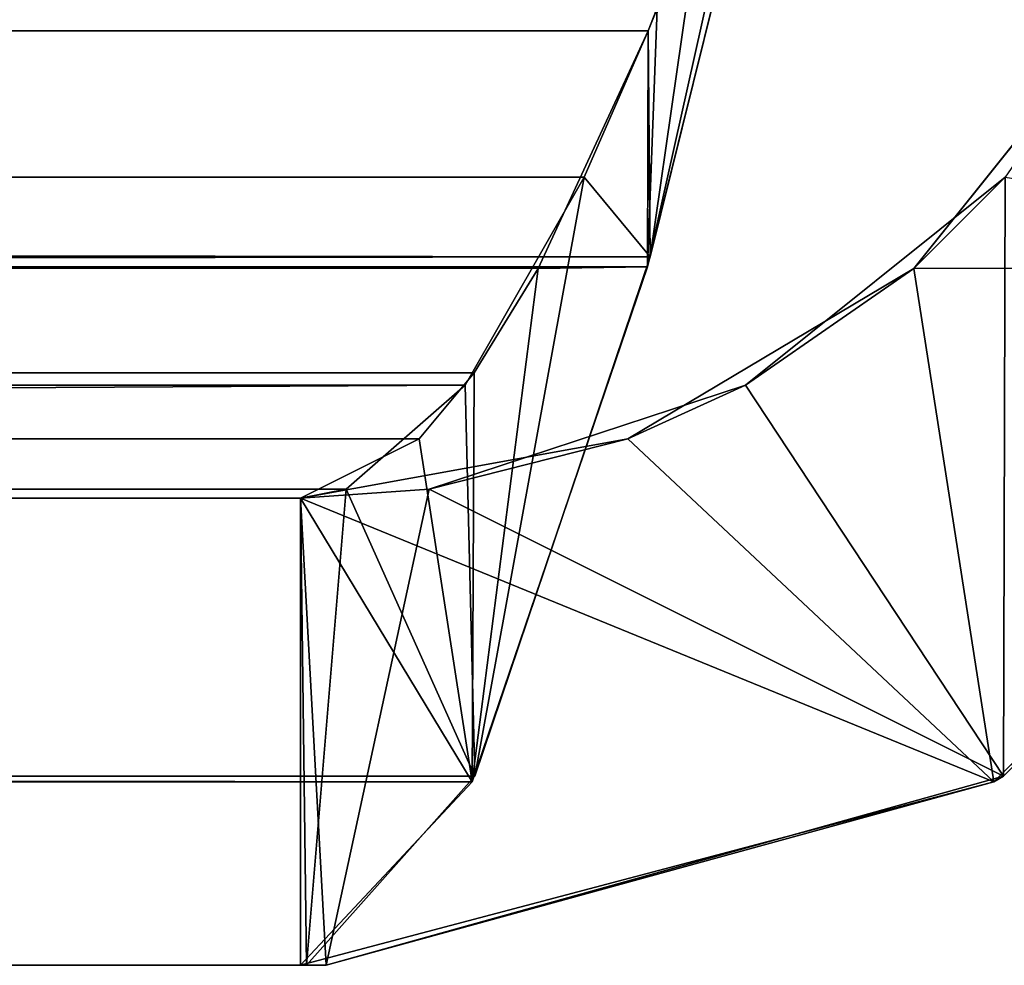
# Model space of a CAD drawing. Extents: x -340 to 340, y -36 to 33.
# Tile 248 of 252: x 307.82 to 309.51, y 18.25 to 19.87. Entities that reach past the tile are written whole.
import ezdxf

# ---------------------------------------------------------------- set-up
doc = ezdxf.new("R2010")
doc.units = 0
doc.header["$LTSCALE"] = 25.4
doc.layers.get('0').update_dxf_attribs({"color": 13, "linetype": 'CONTINUOUS'})

# ---------------------------------------------------------------- blocks, each defined once
blk = doc.blocks.new('OSLO-LED-60-7521-7517_STL')
at = {"color": 7}
for p, q in [((-307.3929, 20.6473, 173.4856), (308.8987, 19.4601, 173.1714)), ((-307.3929, 20.6473, 173.4856), (308.8987, 19.4601, 173.1714)), ((309.1929, 20.6473, 173.4856), (308.8987, 19.4601, 173.1714)), ((308.8987, 19.4601, 173.1714), (309.1929, 20.6473, 172.6856)), ((308.8987, 19.4601, 173.1714), (309.1929, 20.6473, 172.6856)), ((309.1929, 20.6473, 173.4856), (308.8987, 19.4601, 173.1714)), ((-307.3824, 20.6031, 173.4852), (308.8987, 19.4601, 173.1714)), ((-307.3824, 20.6031, 173.4852), (308.8987, 19.4601, 173.1714)), ((308.8942, 19.4433, 132.2095), (309.1824, 20.6031, 131.886)), ((308.8942, 19.4433, 132.2095), (309.1824, 20.6031, 131.886)), ((308.8942, 19.4433, 132.2095), (309.1143, 20.4269, 132.7009)), ((308.8942, 19.4433, 132.2095), (309.1143, 20.4269, 132.7009)), ((-307.1893, 20.0865, 132.7871), (308.8953, 19.8473, 132.9)), ((-307.1893, 20.0865, 132.7871), (308.8953, 19.8473, 132.9)), ((308.8953, 19.8473, 172.4713), (308.9893, 20.0865, 172.5841)), ((308.8953, 19.8473, 172.4713), (308.9893, 20.0865, 172.5841)), ((308.9893, 20.0865, 172.5841), (308.8987, 19.4601, 173.1714)), ((308.9893, 20.0865, 172.5841), (308.8987, 19.4601, 173.1714)), ((308.9108, 19.8853, 132.8787), (308.8942, 19.4433, 132.2095)), ((308.9108, 19.8853, 132.8787), (308.8942, 19.4433, 132.2095)), ((308.9108, 19.8853, 132.8787), (308.8953, 19.8473, 132.9)), ((308.9108, 19.8853, 132.8787), (308.8953, 19.8473, 132.9)), ((309.7069, 19.8853, 171.6964), (309.3505, 19.4405, 171.4928)), ((309.7069, 19.8853, 171.6964), (309.3505, 19.4405, 171.4928)), ((308.8953, 19.8473, 172.4713), (-307.0952, 19.8473, 172.4713)), ((308.8953, 19.8473, 172.4713), (-307.0952, 19.8473, 172.4713)), ((-307.0952, 19.8473, 132.9), (308.8953, 19.8473, 132.9)), ((-307.0952, 19.8473, 132.9), (308.8953, 19.8473, 132.9)), ((-307.0952, 19.8473, 132.9), (308.7072, 19.4405, 133.2351)), ((-307.0952, 19.8473, 132.9), (308.7072, 19.4405, 133.2351)), ((308.8953, 19.8473, 172.4713), (-306.9071, 19.4405, 172.1361)), ((308.8953, 19.8473, 172.4713), (-306.9071, 19.4405, 172.1361)), ((308.8953, 19.8473, 132.9), (308.7072, 19.4405, 133.2351)), ((308.8953, 19.8473, 132.9), (308.7072, 19.4405, 133.2351)), ((308.7857, 19.5968, 172.2924), (308.8953, 19.8473, 172.4713)), ((308.7857, 19.5968, 172.2924), (308.8953, 19.8473, 172.4713)), ((308.8953, 19.8473, 132.9), (308.8942, 19.4433, 132.2095)), ((308.8953, 19.8473, 132.9), (308.8942, 19.4433, 132.2095)), ((-306.9857, 19.5968, 133.0788), (308.7072, 19.4405, 133.2351)), ((-306.9857, 19.5968, 133.0788), (308.7072, 19.4405, 133.2351)), ((-306.9857, 19.5968, 133.0788), (308.5976, 19.2616, 133.4856)), ((-306.9857, 19.5968, 133.0788), (308.5976, 19.2616, 133.4856)), ((308.7857, 19.5968, 172.2924), (-306.9071, 19.4405, 172.1361)), ((308.7857, 19.5968, 172.2924), (-306.9071, 19.4405, 172.1361)), ((308.7857, 19.5968, 172.2924), (-306.7976, 19.2616, 171.8856)), ((308.7857, 19.5968, 172.2924), (-306.7976, 19.2616, 171.8856)), ((308.5822, 19.2404, 171.8476), (308.7857, 19.5968, 172.2924)), ((308.5822, 19.2404, 171.8476), (308.7857, 19.5968, 172.2924)), ((308.5987, 18.5711, 172.2896), (308.7857, 19.5968, 172.2924)), ((308.5987, 18.5711, 172.2896), (308.7857, 19.5968, 172.2924)), ((308.7857, 19.5968, 172.2924), (308.8987, 19.4601, 173.1714)), ((308.7857, 19.5968, 172.2924), (308.8987, 19.4601, 173.1714)), ((309.062, 19.2404, 134.0035), (309.5068, 19.5968, 133.7999)), ((309.062, 19.2404, 134.0035), (309.5068, 19.5968, 133.7999)), ((309.5068, 19.5968, 133.7999), (309.3505, 19.4405, 171.4928)), ((309.5068, 19.5968, 133.7999), (309.3505, 19.4405, 171.4928)), ((309.504, 18.5711, 133.9869), (309.5068, 19.5968, 133.7999)), ((309.504, 18.5711, 133.9869), (309.5068, 19.5968, 133.7999)), ((-307.0988, 19.4601, 132.1998), (308.5941, 18.5615, 133.0984)), ((-307.0988, 19.4601, 132.1998), (308.5941, 18.5615, 133.0984)), ((-307.0988, 19.4601, 132.1998), (308.8942, 19.4433, 132.2095)), ((-307.0988, 19.4601, 132.1998), (308.8942, 19.4433, 132.2095)), ((308.8987, 19.4601, 173.1714), (-307.0941, 19.4433, 173.1618)), ((308.8987, 19.4601, 173.1714), (-307.0941, 19.4433, 173.1618)), ((308.8987, 19.4601, 173.1714), (-306.7941, 18.5615, 172.2728)), ((308.8987, 19.4601, 173.1714), (-306.7941, 18.5615, 172.2728)), ((308.8987, 19.4601, 173.1714), (308.5987, 18.5711, 172.2896)), ((308.8987, 19.4601, 173.1714), (308.5987, 18.5711, 172.2896)), ((310.3858, 19.4601, 133.6869), (309.4872, 18.5615, 171.3798)), ((310.3858, 19.4601, 133.6869), (309.4872, 18.5615, 171.3798)), ((310.3858, 19.4601, 133.6869), (309.504, 18.5711, 133.9869)), ((310.3858, 19.4601, 133.6869), (309.504, 18.5711, 133.9869)), ((308.5941, 18.5615, 133.0984), (308.8942, 19.4433, 132.2095)), ((308.5941, 18.5615, 133.0984), (308.8942, 19.4433, 132.2095)), ((308.7072, 19.4405, 133.2351), (308.8942, 19.4433, 132.2095)), ((308.7072, 19.4405, 133.2351), (308.8942, 19.4433, 132.2095)), ((309.3505, 19.4405, 171.4928), (310.3762, 19.4433, 171.6798)), ((309.3505, 19.4405, 171.4928), (310.3762, 19.4433, 171.6798)), ((309.4872, 18.5615, 171.3798), (310.3762, 19.4433, 171.6798)), ((309.4872, 18.5615, 171.3798), (310.3762, 19.4433, 171.6798)), ((308.7072, 19.4405, 133.2351), (308.5941, 18.5615, 133.0984)), ((308.7072, 19.4405, 133.2351), (308.5941, 18.5615, 133.0984)), ((308.7072, 19.4405, 133.2351), (308.5976, 19.2616, 133.4856)), ((308.7072, 19.4405, 133.2351), (308.5976, 19.2616, 133.4856)), ((309.3505, 19.4405, 171.4928), (308.8608, 19.1488, 171.2892)), ((309.3505, 19.4405, 171.4928), (308.8608, 19.1488, 171.2892)), ((309.062, 19.2404, 134.0035), (309.3505, 19.4405, 171.4928)), ((309.062, 19.2404, 134.0035), (309.3505, 19.4405, 171.4928)), ((309.3505, 19.4405, 171.4928), (309.4872, 18.5615, 171.3798)), ((309.3505, 19.4405, 171.4928), (309.4872, 18.5615, 171.3798)), ((308.5822, 19.2404, 171.8476), (-306.7976, 19.2616, 171.8856)), ((308.5822, 19.2404, 171.8476), (-306.7976, 19.2616, 171.8856)), ((-306.7822, 19.2404, 133.5236), (308.5976, 19.2616, 133.4856)), ((-306.7822, 19.2404, 133.5236), (308.5976, 19.2616, 133.4856)), ((308.5976, 19.2616, 133.4856), (308.5035, 19.1488, 133.7248)), ((308.5976, 19.2616, 133.4856), (308.5035, 19.1488, 133.7248)), ((-306.7822, 19.2404, 133.5236), (308.5035, 19.1488, 133.7248)), ((-306.7822, 19.2404, 133.5236), (308.5035, 19.1488, 133.7248)), ((308.5822, 19.2404, 171.8476), (-306.7036, 19.1488, 171.6464)), ((308.5822, 19.2404, 171.8476), (-306.7036, 19.1488, 171.6464)), ((-27.1, 19.0473, 171.0856), (308.5822, 19.2404, 171.8476)), ((-27.1, 19.0473, 171.0856), (308.5822, 19.2404, 171.8476)), ((308.5822, 19.2404, 171.8476), (273.775, 19.0473, 171.0856)), ((308.5822, 19.2404, 171.8476), (273.775, 19.0473, 171.0856)), ((308.3785, 19.0625, 171.306), (308.5822, 19.2404, 171.8476)), ((308.3785, 19.0625, 171.306), (308.5822, 19.2404, 171.8476)), ((308.5204, 19.0625, 134.2071), (309.062, 19.2404, 134.0035)), ((308.5204, 19.0625, 134.2071), (309.062, 19.2404, 134.0035)), ((308.5822, 19.2404, 171.8476), (308.5987, 18.5711, 172.2896)), ((308.5822, 19.2404, 171.8476), (308.5987, 18.5711, 172.2896)), ((309.062, 19.2404, 134.0035), (308.8608, 19.1488, 171.2892)), ((309.062, 19.2404, 134.0035), (308.8608, 19.1488, 171.2892)), ((309.062, 19.2404, 134.0035), (309.504, 18.5711, 133.9869)), ((309.062, 19.2404, 134.0035), (309.504, 18.5711, 133.9869)), ((-27.1, 19.0473, 134.2856), (308.5035, 19.1488, 133.7248)), ((-27.1, 19.0473, 134.2856), (308.5035, 19.1488, 133.7248)), ((308.8608, 19.1488, 171.2892), (308.3, 19.0473, 171.0856)), ((308.3, 19.0473, 145.3606), (308.8608, 19.1488, 171.2892)), ((308.8608, 19.1488, 171.2892), (308.3, 19.0473, 171.0856)), ((308.3, 19.0473, 145.3606), (308.8608, 19.1488, 171.2892)), ((308.5035, 19.1488, 133.7248), (308.3, 19.0473, 134.2856)), ((308.5035, 19.1488, 133.7248), (308.3, 19.0473, 134.2856)), ((308.5035, 19.1488, 133.7248), (308.5941, 18.5615, 133.0984)), ((308.5035, 19.1488, 133.7248), (308.5941, 18.5615, 133.0984)), ((308.5204, 19.0625, 134.2071), (308.8608, 19.1488, 171.2892)), ((308.5204, 19.0625, 134.2071), (308.8608, 19.1488, 171.2892)), ((308.8608, 19.1488, 171.2892), (309.4872, 18.5615, 171.3798)), ((308.8608, 19.1488, 171.2892), (309.4872, 18.5615, 171.3798)), ((308.3785, 19.0625, 171.306), (273.775, 19.0473, 171.0856)), ((308.3785, 19.0625, 171.306), (273.775, 19.0473, 171.0856)), ((308.3, 19.0473, 171.0856), (308.3785, 19.0625, 171.306)), ((308.3, 19.0473, 134.2856), (308.5204, 19.0625, 134.2071)), ((308.3, 19.0473, 171.0856), (308.3785, 19.0625, 171.306)), ((308.3, 19.0473, 145.3606), (308.5204, 19.0625, 134.2071)), ((308.3, 19.0473, 134.2856), (308.5204, 19.0625, 134.2071)), ((308.3, 19.0473, 145.3606), (308.5204, 19.0625, 134.2071)), ((308.3785, 19.0625, 171.306), (308.3105, 18.2477, 171.1298)), ((308.3785, 19.0625, 171.306), (308.3105, 18.2477, 171.1298)), ((308.5204, 19.0625, 134.2071), (308.3441, 18.2477, 134.2751)), ((308.5204, 19.0625, 134.2071), (308.3441, 18.2477, 134.2751)), ((308.3785, 19.0625, 171.306), (308.5987, 18.5711, 172.2896)), ((308.3785, 19.0625, 171.306), (308.5987, 18.5711, 172.2896)), ((308.5204, 19.0625, 134.2071), (309.504, 18.5711, 133.9869)), ((308.5204, 19.0625, 134.2071), (309.504, 18.5711, 133.9869)), ((308.3, 19.0473, 134.2856), (-27.1, 19.0473, 134.2856)), ((308.3, 19.0473, 134.2856), (-27.1, 19.0473, 134.2856)), ((308.3, 19.0473, 171.0856), (273.775, 19.0473, 171.0856)), ((308.3, 19.0473, 171.0856), (273.775, 19.0473, 171.0856)), ((308.3, 18.2473, 171.0856), (308.3, 19.0473, 171.0856)), ((308.3, 19.0473, 171.0856), (308.3105, 18.2477, 171.1298)), ((308.3, 19.0473, 171.0856), (308.3105, 18.2477, 171.1298)), ((308.3, 19.0473, 171.0856), (309.4872, 18.5615, 171.3798)), ((308.3, 19.0473, 171.0856), (309.4872, 18.5615, 171.3798)), ((308.3, 18.2473, 171.0856), (308.3, 19.0473, 171.0856)), ((308.3, 18.2473, 134.2856), (308.3, 19.0473, 134.2856)), ((308.3, 19.0473, 134.2856), (308.3441, 18.2477, 134.2751)), ((308.3, 19.0473, 134.2856), (308.3441, 18.2477, 134.2751)), ((308.3, 19.0473, 134.2856), (308.3, 19.0473, 145.3606)), ((308.3, 19.0473, 145.3606), (308.3, 19.0473, 171.0856)), ((308.3, 19.0473, 145.3606), (308.3, 19.0473, 171.0856)), ((308.3, 19.0473, 134.2856), (308.3, 19.0473, 145.3606)), ((308.3, 19.0473, 134.2856), (308.5941, 18.5615, 133.0984)), ((308.3, 19.0473, 134.2856), (308.5941, 18.5615, 133.0984)), ((308.3, 18.2473, 134.2856), (308.3, 19.0473, 134.2856)), ((-306.7987, 18.5711, 133.0816), (308.5941, 18.5615, 133.0984)), ((-306.7987, 18.5711, 133.0816), (308.5941, 18.5615, 133.0984)), ((308.5987, 18.5711, 172.2896), (-306.7941, 18.5615, 172.2728)), ((308.5987, 18.5711, 172.2896), (-306.7941, 18.5615, 172.2728)), ((308.5987, 18.5711, 172.2896), (308.3105, 18.2477, 171.1298)), ((308.5987, 18.5711, 172.2896), (308.3105, 18.2477, 171.1298)), ((309.504, 18.5711, 133.9869), (308.3441, 18.2477, 134.2751)), ((309.504, 18.5711, 133.9869), (308.3441, 18.2477, 134.2751)), ((309.4872, 18.5615, 171.3798), (309.504, 18.5711, 133.9869)), ((309.4872, 18.5615, 171.3798), (309.504, 18.5711, 133.9869)), ((308.3105, 18.2477, 171.1298), (-306.7941, 18.5615, 172.2728)), ((308.3105, 18.2477, 171.1298), (-306.7941, 18.5615, 172.2728)), ((-27.1, 18.2473, 134.2856), (308.5941, 18.5615, 133.0984)), ((-27.1, 18.2473, 134.2856), (308.5941, 18.5615, 133.0984)), ((308.3, 18.2473, 171.0856), (309.4872, 18.5615, 171.3798)), ((309.4872, 18.5615, 171.3798), (308.3, 18.2473, 139.6106)), ((309.4872, 18.5615, 171.3798), (308.3, 18.2473, 139.6106)), ((308.3, 18.2473, 171.0856), (309.4872, 18.5615, 171.3798)), ((308.3, 18.2473, 134.2856), (308.5941, 18.5615, 133.0984)), ((308.3, 18.2473, 134.2856), (308.5941, 18.5615, 133.0984)), ((309.4872, 18.5615, 171.3798), (308.3441, 18.2477, 134.2751)), ((309.4872, 18.5615, 171.3798), (308.3441, 18.2477, 134.2751)), ((-27.1, 18.2473, 134.2856), (308.3, 18.2473, 134.2856)), ((-27.1, 18.2473, 134.2856), (308.3, 18.2473, 134.2856)), ((308.3105, 18.2477, 171.1298), (273.775, 18.2473, 171.0856)), ((308.3105, 18.2477, 171.1298), (273.775, 18.2473, 171.0856)), ((273.775, 18.2473, 171.0856), (308.3, 18.2473, 171.0856)), ((273.775, 18.2473, 171.0856), (308.3, 18.2473, 171.0856)), ((308.3105, 18.2477, 171.1298), (308.3, 18.2473, 171.0856)), ((308.3441, 18.2477, 134.2751), (308.3, 18.2473, 134.2856)), ((308.3105, 18.2477, 171.1298), (308.3, 18.2473, 171.0856)), ((308.3441, 18.2477, 134.2751), (308.3, 18.2473, 134.2856)), ((308.3441, 18.2477, 134.2751), (308.3, 18.2473, 139.6106)), ((308.3441, 18.2477, 134.2751), (308.3, 18.2473, 139.6106)), ((308.3, 18.2473, 139.6106), (308.3, 18.2473, 134.2856)), ((308.3, 18.2473, 171.0856), (308.3, 18.2473, 139.6106)), ((308.3, 18.2473, 139.6106), (308.3, 18.2473, 134.2856)), ((308.3, 18.2473, 171.0856), (308.3, 18.2473, 139.6106))]:
    blk.add_line(p, q, dxfattribs=at)
mesh = blk.add_polyface(dxfattribs=at)
corners = [(309.1929, 20.6473, 173.4856), (-307.3929, 20.6473, 173.4856), (308.8987, 19.4601, 173.1714)]
mesh.append_faces([[corners[k] for k in face] for face in [(0, 1, 2)]], dxfattribs={"color": 7})
mesh = blk.add_polyface(dxfattribs=at)
corners = [(308.8987, 19.4601, 173.1714), (-307.3929, 20.6473, 173.4856), (-307.3824, 20.6031, 173.4852)]
mesh.append_faces([[corners[k] for k in face] for face in [(0, 1, 2)]], dxfattribs={"color": 7})
mesh = blk.add_polyface(dxfattribs=at)
corners = [(309.1929, 20.6473, 131.8856), (-307.0988, 19.4601, 132.1998), (-307.3929, 20.6473, 131.8856)]
mesh.append_faces([[corners[k] for k in face] for face in [(0, 1, 2)]], dxfattribs={"color": 7})
mesh = blk.add_polyface(dxfattribs=at)
corners = [(309.1929, 20.6473, 131.8856), (309.1824, 20.6031, 131.886), (-307.0988, 19.4601, 132.1998)]
mesh.append_faces([[corners[k] for k in face] for face in [(0, 1, 2)]], dxfattribs={"color": 7})
mesh = blk.add_polyface(dxfattribs=at)
corners = [(309.1929, 20.6473, 173.4856), (308.8987, 19.4601, 173.1714), (309.1929, 20.6473, 172.6856)]
mesh.append_faces([[corners[k] for k in face] for face in [(0, 1, 2)]], dxfattribs={"color": 7})
mesh = blk.add_polyface(dxfattribs=at)
corners = [(309.1929, 20.6473, 172.6856), (308.8987, 19.4601, 173.1714), (308.9893, 20.0865, 172.5841)]
mesh.append_faces([[corners[k] for k in face] for face in [(0, 1, 2)]], dxfattribs={"color": 7})
mesh = blk.add_polyface(dxfattribs=at)
corners = [(308.8987, 19.4601, 173.1714), (-307.3824, 20.6031, 173.4852), (-307.0941, 19.4433, 173.1618)]
mesh.append_faces([[corners[k] for k in face] for face in [(0, 1, 2)]], dxfattribs={"color": 7})
mesh = blk.add_polyface(dxfattribs=at)
corners = [(309.1824, 20.6031, 131.886), (308.8942, 19.4433, 132.2095), (-307.0988, 19.4601, 132.1998)]
mesh.append_faces([[corners[k] for k in face] for face in [(0, 1, 2)]], dxfattribs={"color": 7})
mesh = blk.add_polyface(dxfattribs=at)
corners = [(309.1824, 20.6031, 131.886), (309.1143, 20.4269, 132.7009), (308.8942, 19.4433, 132.2095)]
mesh.append_faces([[corners[k] for k in face] for face in [(0, 1, 2)]], dxfattribs={"color": 7})
mesh = blk.add_polyface(dxfattribs=at)
corners = [(309.1143, 20.4269, 132.7009), (308.9108, 19.8853, 132.8787), (308.8942, 19.4433, 132.2095)]
mesh.append_faces([[corners[k] for k in face] for face in [(0, 1, 2)]], dxfattribs={"color": 7})
mesh = blk.add_polyface(dxfattribs=at)
corners = [(308.9108, 19.8853, 132.8787), (-307.1893, 20.0865, 132.7871), (308.8953, 19.8473, 132.9)]
mesh.append_faces([[corners[k] for k in face] for face in [(0, 1, 2)]], dxfattribs={"color": 7})
mesh = blk.add_polyface(dxfattribs=at)
corners = [(308.8953, 19.8473, 132.9), (-307.1893, 20.0865, 132.7871), (-307.0952, 19.8473, 132.9)]
mesh.append_faces([[corners[k] for k in face] for face in [(0, 1, 2)]], dxfattribs={"color": 7})
mesh = blk.add_polyface(dxfattribs=at)
corners = [(308.9893, 20.0865, 172.5841), (-307.0952, 19.8473, 172.4713), (-307.1107, 19.8853, 172.4925)]
mesh.append_faces([[corners[k] for k in face] for face in [(0, 1, 2)]], dxfattribs={"color": 7})
mesh = blk.add_polyface(dxfattribs=at)
corners = [(308.9893, 20.0865, 172.5841), (308.8953, 19.8473, 172.4713), (-307.0952, 19.8473, 172.4713)]
mesh.append_faces([[corners[k] for k in face] for face in [(0, 1, 2)]], dxfattribs={"color": 7})
mesh = blk.add_polyface(dxfattribs=at)
corners = [(308.8987, 19.4601, 173.1714), (308.8953, 19.8473, 172.4713), (308.9893, 20.0865, 172.5841), (308.7857, 19.5968, 172.2924)]
mesh.append_faces([[corners[k] for k in face] for face in [(0, 1, 2), (1, 0, 3)]], dxfattribs={"vtx0": -1, "color": 7})
mesh = blk.add_polyface(dxfattribs=at)
corners = [(308.9108, 19.8853, 132.8787), (308.8953, 19.8473, 132.9), (308.8942, 19.4433, 132.2095)]
mesh.append_faces([[corners[k] for k in face] for face in [(0, 1, 2)]], dxfattribs={"color": 7})
mesh = blk.add_polyface(dxfattribs=at)
corners = [(310.3762, 19.4433, 171.6798), (309.7069, 19.8853, 171.6964), (309.3505, 19.4405, 171.4928)]
mesh.append_faces([[corners[k] for k in face] for face in [(0, 1, 2)]], dxfattribs={"color": 7})
mesh = blk.add_polyface(dxfattribs=at)
corners = [(309.7069, 19.8853, 171.6964), (309.5068, 19.5968, 133.7999), (309.3505, 19.4405, 171.4928)]
mesh.append_faces([[corners[k] for k in face] for face in [(0, 1, 2)]], dxfattribs={"color": 7})
mesh = blk.add_polyface(dxfattribs=at)
corners = [(308.8953, 19.8473, 172.4713), (-306.9071, 19.4405, 172.1361), (-307.0952, 19.8473, 172.4713)]
mesh.append_faces([[corners[k] for k in face] for face in [(0, 1, 2)]], dxfattribs={"color": 7})
mesh = blk.add_polyface(dxfattribs=at)
corners = [(308.8953, 19.8473, 132.9), (-307.0952, 19.8473, 132.9), (308.7072, 19.4405, 133.2351)]
mesh.append_faces([[corners[k] for k in face] for face in [(0, 1, 2)]], dxfattribs={"color": 7})
mesh = blk.add_polyface(dxfattribs=at)
corners = [(308.7072, 19.4405, 133.2351), (-307.0952, 19.8473, 132.9), (-306.9857, 19.5968, 133.0788)]
mesh.append_faces([[corners[k] for k in face] for face in [(0, 1, 2)]], dxfattribs={"color": 7})
mesh = blk.add_polyface(dxfattribs=at)
corners = [(308.8953, 19.8473, 172.4713), (308.7857, 19.5968, 172.2924), (-306.9071, 19.4405, 172.1361)]
mesh.append_faces([[corners[k] for k in face] for face in [(0, 1, 2)]], dxfattribs={"color": 7})
mesh = blk.add_polyface(dxfattribs=at)
corners = [(308.8953, 19.8473, 132.9), (308.7072, 19.4405, 133.2351), (308.8942, 19.4433, 132.2095)]
mesh.append_faces([[corners[k] for k in face] for face in [(0, 1, 2)]], dxfattribs={"color": 7})
mesh = blk.add_polyface(dxfattribs=at)
corners = [(308.5976, 19.2616, 133.4856), (308.7072, 19.4405, 133.2351), (-306.9857, 19.5968, 133.0788)]
mesh.append_faces([[corners[k] for k in face] for face in [(0, 1, 2)]], dxfattribs={"color": 7})
mesh = blk.add_polyface(dxfattribs=at)
corners = [(-306.7822, 19.2404, 133.5236), (308.5976, 19.2616, 133.4856), (-306.9857, 19.5968, 133.0788)]
mesh.append_faces([[corners[k] for k in face] for face in [(0, 1, 2)]], dxfattribs={"color": 7})
mesh = blk.add_polyface(dxfattribs=at)
corners = [(308.7857, 19.5968, 172.2924), (-306.7976, 19.2616, 171.8856), (-306.9071, 19.4405, 172.1361)]
mesh.append_faces([[corners[k] for k in face] for face in [(0, 1, 2)]], dxfattribs={"color": 7})
mesh = blk.add_polyface(dxfattribs=at)
corners = [(308.7857, 19.5968, 172.2924), (308.5822, 19.2404, 171.8476), (-306.7976, 19.2616, 171.8856)]
mesh.append_faces([[corners[k] for k in face] for face in [(0, 1, 2)]], dxfattribs={"color": 7})
mesh = blk.add_polyface(dxfattribs=at)
corners = [(308.7857, 19.5968, 172.2924), (308.5987, 18.5711, 172.2896), (308.5822, 19.2404, 171.8476)]
mesh.append_faces([[corners[k] for k in face] for face in [(0, 1, 2)]], dxfattribs={"color": 7})
mesh = blk.add_polyface(dxfattribs=at)
corners = [(308.7857, 19.5968, 172.2924), (308.8987, 19.4601, 173.1714), (308.5987, 18.5711, 172.2896)]
mesh.append_faces([[corners[k] for k in face] for face in [(0, 1, 2)]], dxfattribs={"color": 7})
mesh = blk.add_polyface(dxfattribs=at)
corners = [(309.5068, 19.5968, 133.7999), (309.504, 18.5711, 133.9869), (309.062, 19.2404, 134.0035)]
mesh.append_faces([[corners[k] for k in face] for face in [(0, 1, 2)]], dxfattribs={"color": 7})
mesh = blk.add_polyface(dxfattribs=at)
corners = [(309.3505, 19.4405, 171.4928), (309.5068, 19.5968, 133.7999), (309.062, 19.2404, 134.0035)]
mesh.append_faces([[corners[k] for k in face] for face in [(0, 1, 2)]], dxfattribs={"color": 7})
mesh = blk.add_polyface(dxfattribs=at)
corners = [(310.3858, 19.4601, 133.6869), (309.504, 18.5711, 133.9869), (309.5068, 19.5968, 133.7999)]
mesh.append_faces([[corners[k] for k in face] for face in [(0, 1, 2)]], dxfattribs={"color": 7})
mesh = blk.add_polyface(dxfattribs=at)
corners = [(308.5941, 18.5615, 133.0984), (-306.7987, 18.5711, 133.0816), (-307.0988, 19.4601, 132.1998)]
mesh.append_faces([[corners[k] for k in face] for face in [(0, 1, 2)]], dxfattribs={"color": 7})
mesh = blk.add_polyface(dxfattribs=at)
corners = [(308.5941, 18.5615, 133.0984), (-307.0988, 19.4601, 132.1998), (308.8942, 19.4433, 132.2095)]
mesh.append_faces([[corners[k] for k in face] for face in [(0, 1, 2)]], dxfattribs={"color": 7})
mesh = blk.add_polyface(dxfattribs=at)
corners = [(308.8987, 19.4601, 173.1714), (-307.0941, 19.4433, 173.1618), (-306.7941, 18.5615, 172.2728)]
mesh.append_faces([[corners[k] for k in face] for face in [(0, 1, 2)]], dxfattribs={"color": 7})
mesh = blk.add_polyface(dxfattribs=at)
corners = [(308.8987, 19.4601, 173.1714), (-306.7941, 18.5615, 172.2728), (308.5987, 18.5711, 172.2896)]
mesh.append_faces([[corners[k] for k in face] for face in [(0, 1, 2)]], dxfattribs={"color": 7})
mesh = blk.add_polyface(dxfattribs=at)
corners = [(310.3858, 19.4601, 133.6869), (309.4872, 18.5615, 171.3798), (309.504, 18.5711, 133.9869)]
mesh.append_faces([[corners[k] for k in face] for face in [(0, 1, 2)]], dxfattribs={"color": 7})
mesh = blk.add_polyface(dxfattribs=at)
corners = [(310.3762, 19.4433, 171.6798), (309.4872, 18.5615, 171.3798), (310.3858, 19.4601, 133.6869)]
mesh.append_faces([[corners[k] for k in face] for face in [(0, 1, 2)]], dxfattribs={"color": 7})
mesh = blk.add_polyface(dxfattribs=at)
corners = [(308.8942, 19.4433, 132.2095), (308.7072, 19.4405, 133.2351), (308.5941, 18.5615, 133.0984)]
mesh.append_faces([[corners[k] for k in face] for face in [(0, 1, 2)]], dxfattribs={"color": 7})
mesh = blk.add_polyface(dxfattribs=at)
corners = [(310.3762, 19.4433, 171.6798), (309.3505, 19.4405, 171.4928), (309.4872, 18.5615, 171.3798)]
mesh.append_faces([[corners[k] for k in face] for face in [(0, 1, 2)]], dxfattribs={"color": 7})
mesh = blk.add_polyface(dxfattribs=at)
corners = [(308.5941, 18.5615, 133.0984), (308.5976, 19.2616, 133.4856), (308.5035, 19.1488, 133.7248), (308.7072, 19.4405, 133.2351)]
mesh.append_faces([[corners[k] for k in face] for face in [(0, 1, 2), (1, 0, 3)]], dxfattribs={"vtx0": -1, "color": 7})
mesh = blk.add_polyface(dxfattribs=at)
corners = [(309.4872, 18.5615, 171.3798), (309.3505, 19.4405, 171.4928), (308.8608, 19.1488, 171.2892)]
mesh.append_faces([[corners[k] for k in face] for face in [(0, 1, 2)]], dxfattribs={"color": 7})
mesh = blk.add_polyface(dxfattribs=at)
corners = [(309.3505, 19.4405, 171.4928), (309.062, 19.2404, 134.0035), (308.8608, 19.1488, 171.2892)]
mesh.append_faces([[corners[k] for k in face] for face in [(0, 1, 2)]], dxfattribs={"color": 7})
mesh = blk.add_polyface(dxfattribs=at)
corners = [(-306.7976, 19.2616, 171.8856), (308.5822, 19.2404, 171.8476), (-306.7036, 19.1488, 171.6464)]
mesh.append_faces([[corners[k] for k in face] for face in [(0, 1, 2)]], dxfattribs={"color": 7})
mesh = blk.add_polyface(dxfattribs=at)
corners = [(308.5035, 19.1488, 133.7248), (308.5976, 19.2616, 133.4856), (-306.7822, 19.2404, 133.5236)]
mesh.append_faces([[corners[k] for k in face] for face in [(0, 1, 2)]], dxfattribs={"color": 7})
mesh = blk.add_polyface(dxfattribs=at)
corners = [(-27.1, 19.0473, 134.2856), (308.5035, 19.1488, 133.7248), (-306.7822, 19.2404, 133.5236)]
mesh.append_faces([[corners[k] for k in face] for face in [(0, 1, 2)]], dxfattribs={"color": 7})
mesh = blk.add_polyface(dxfattribs=at)
corners = [(308.5822, 19.2404, 171.8476), (-27.1, 19.0473, 171.0856), (-306.7036, 19.1488, 171.6464)]
mesh.append_faces([[corners[k] for k in face] for face in [(0, 1, 2)]], dxfattribs={"color": 7})
mesh = blk.add_polyface(dxfattribs=at)
corners = [(308.5822, 19.2404, 171.8476), (273.775, 19.0473, 171.0856), (-27.1, 19.0473, 171.0856)]
mesh.append_faces([[corners[k] for k in face] for face in [(0, 1, 2)]], dxfattribs={"color": 7})
mesh = blk.add_polyface(dxfattribs=at)
corners = [(308.5822, 19.2404, 171.8476), (308.3785, 19.0625, 171.306), (273.775, 19.0473, 171.0856)]
mesh.append_faces([[corners[k] for k in face] for face in [(0, 1, 2)]], dxfattribs={"color": 7})
mesh = blk.add_polyface(dxfattribs=at)
corners = [(308.5822, 19.2404, 171.8476), (308.5987, 18.5711, 172.2896), (308.3785, 19.0625, 171.306)]
mesh.append_faces([[corners[k] for k in face] for face in [(0, 1, 2)]], dxfattribs={"color": 7})
mesh = blk.add_polyface(dxfattribs=at)
corners = [(309.504, 18.5711, 133.9869), (308.5204, 19.0625, 134.2071), (309.062, 19.2404, 134.0035)]
mesh.append_faces([[corners[k] for k in face] for face in [(0, 1, 2)]], dxfattribs={"color": 7})
mesh = blk.add_polyface(dxfattribs=at)
corners = [(308.8608, 19.1488, 171.2892), (309.062, 19.2404, 134.0035), (308.5204, 19.0625, 134.2071)]
mesh.append_faces([[corners[k] for k in face] for face in [(0, 1, 2)]], dxfattribs={"color": 7})
mesh = blk.add_polyface(dxfattribs=at)
corners = [(308.3, 19.0473, 134.2856), (308.5035, 19.1488, 133.7248), (-27.1, 19.0473, 134.2856)]
mesh.append_faces([[corners[k] for k in face] for face in [(0, 1, 2)]], dxfattribs={"color": 7})
mesh = blk.add_polyface(dxfattribs=at)
corners = [(309.4872, 18.5615, 171.3798), (308.8608, 19.1488, 171.2892), (308.3, 19.0473, 171.0856)]
mesh.append_faces([[corners[k] for k in face] for face in [(0, 1, 2)]], dxfattribs={"color": 7})
mesh = blk.add_polyface(dxfattribs=at)
corners = [(308.8608, 19.1488, 171.2892), (308.5204, 19.0625, 134.2071), (308.3, 19.0473, 145.3606)]
mesh.append_faces([[corners[k] for k in face] for face in [(0, 1, 2)]], dxfattribs={"color": 7})
mesh = blk.add_polyface(dxfattribs=at)
corners = [(308.8608, 19.1488, 171.2892), (308.3, 19.0473, 145.3606), (308.3, 19.0473, 171.0856)]
mesh.append_faces([[corners[k] for k in face] for face in [(0, 1, 2)]], dxfattribs={"color": 7})
mesh = blk.add_polyface(dxfattribs=at)
corners = [(308.5035, 19.1488, 133.7248), (308.3, 19.0473, 134.2856), (308.5941, 18.5615, 133.0984)]
mesh.append_faces([[corners[k] for k in face] for face in [(0, 1, 2)]], dxfattribs={"color": 7})
mesh = blk.add_polyface(dxfattribs=at)
corners = [(308.3785, 19.0625, 171.306), (308.3, 19.0473, 171.0856), (273.775, 19.0473, 171.0856)]
mesh.append_faces([[corners[k] for k in face] for face in [(0, 1, 2)]], dxfattribs={"color": 7})
mesh = blk.add_polyface(dxfattribs=at)
corners = [(308.3785, 19.0625, 171.306), (308.3105, 18.2477, 171.1298), (308.3, 19.0473, 171.0856)]
mesh.append_faces([[corners[k] for k in face] for face in [(0, 1, 2)]], dxfattribs={"color": 7})
mesh = blk.add_polyface(dxfattribs=at)
corners = [(308.5204, 19.0625, 134.2071), (308.3441, 18.2477, 134.2751), (308.3, 19.0473, 134.2856)]
mesh.append_faces([[corners[k] for k in face] for face in [(0, 1, 2)]], dxfattribs={"color": 7})
mesh = blk.add_polyface(dxfattribs=at)
corners = [(308.3, 19.0473, 145.3606), (308.5204, 19.0625, 134.2071), (308.3, 19.0473, 134.2856)]
mesh.append_faces([[corners[k] for k in face] for face in [(0, 1, 2)]], dxfattribs={"color": 7})
mesh = blk.add_polyface(dxfattribs=at)
corners = [(308.3785, 19.0625, 171.306), (308.5987, 18.5711, 172.2896), (308.3105, 18.2477, 171.1298)]
mesh.append_faces([[corners[k] for k in face] for face in [(0, 1, 2)]], dxfattribs={"color": 7})
mesh = blk.add_polyface(dxfattribs=at)
corners = [(309.504, 18.5711, 133.9869), (308.3441, 18.2477, 134.2751), (308.5204, 19.0625, 134.2071)]
mesh.append_faces([[corners[k] for k in face] for face in [(0, 1, 2)]], dxfattribs={"color": 7})
mesh = blk.add_polyface(dxfattribs=at)
corners = [(-291.1, 19.0473, 165.6856), (-218.1, 19.0473, 147.6856), (-291.1, 19.0473, 139.6856), (-219.1, 19.0473, 147.9536), (-219.832, 19.0473, 148.6856), (-220.1, 19.0473, 149.6856), (-220.1, 19.0473, 155.6856), (-219.832, 19.0473, 156.6856), (-219.1, 19.0473, 157.4177), (-218.1, 19.0473, 157.6856), (179.9, 19.0473, 153.6856), (189.9, 19.0473, 151.6856), (179.9, 19.0473, 151.6856), (211.9501, 19.0473, 152.2406), (211.9501, 19.0473, 153.1306), (189.9, 19.0473, 153.6856), (212.3363, 19.0473, 153.9326), (189.9, 19.0473, 167.6856), (213.0322, 19.0473, 154.4875), (213.9, 19.0473, 154.6856), (219.9, 19.0473, 154.6856), (292.9, 19.0473, 165.6856), (305.9, 19.0473, 165.6856), (-306.5, 19.0473, 161.6856), (-305.3, 19.0473, 134.2856), (-306.5, 19.0473, 134.2856), (-304.1, 19.0473, 139.6856), (-27.1, 19.0473, 134.2856), (308.3, 19.0473, 134.2856), (161.9, 19.0473, 137.6856), (-304.1, 19.0473, 165.6856), (-306.5, 19.0473, 171.0856), (161.9, 19.0473, 167.6856), (305.9, 19.0473, 139.6856), (308.3, 19.0473, 145.3606), (189.9, 19.0473, 137.6856), (252.9, 19.0473, 139.5356), (292.9, 19.0473, 139.6856), (308.3, 19.0473, 171.0856), (-27.1, 19.0473, 171.0856), (273.775, 19.0473, 171.0856), (-217.1, 19.0473, 147.9536), (-216.368, 19.0473, 148.6856), (-216.1, 19.0473, 149.6856), (-216.1, 19.0473, 155.6856), (-216.368, 19.0473, 156.6856), (-217.1, 19.0473, 157.4177), (253.775, 19.0473, 139.7701), (254.4155, 19.0473, 140.4106), (254.65, 19.0473, 141.2856), (254.4155, 19.0473, 142.1606), (253.775, 19.0473, 142.8011), (252.9, 19.0473, 143.0356), (219.9, 19.0473, 150.6856), (213.9, 19.0473, 150.6856), (220.9, 19.0473, 150.9536), (221.632, 19.0473, 151.6856), (221.9, 19.0473, 152.6856), (221.632, 19.0473, 153.6856), (220.9, 19.0473, 154.4177), (252.025, 19.0473, 139.7701), (251.3845, 19.0473, 140.4106), (251.15, 19.0473, 141.2856), (251.3845, 19.0473, 142.1606), (252.025, 19.0473, 142.8011), (213.0322, 19.0473, 150.8837), (212.3363, 19.0473, 151.4386)]
mesh.append_faces([[corners[k] for k in face] for face in [(10, 11, 12), (23, 24, 25), (38, 39, 40)]], dxfattribs={"vtx0": -1, "color": 7})
mesh.append_faces([[corners[k] for k in face] for face in [(0, 1, 2), (1, 0, 3), (3, 0, 4), (4, 0, 5), (5, 0, 6), (6, 0, 7), (7, 0, 8), (8, 0, 9), (13, 10, 14), (14, 15, 16), (16, 17, 18), (18, 17, 19), (19, 17, 20), (21, 17, 22), (24, 26, 27), (27, 26, 28), (26, 23, 30), (30, 31, 0), (32, 31, 17), (28, 33, 34), (35, 28, 29), (33, 36, 37), (34, 22, 38), (29, 2, 32), (2, 29, 26), (47, 37, 36), (37, 47, 21), (53, 52, 54), (11, 36, 35), (36, 11, 60), (60, 11, 61), (61, 11, 62), (62, 11, 63), (63, 11, 64), (64, 11, 52), (54, 11, 65), (65, 11, 66), (66, 11, 13)]], dxfattribs={"vtx0": -1, "vtx1": -1, "color": 7})
mesh.append_faces([[corners[k] for k in face] for face in [(11, 10, 13), (20, 17, 21), (24, 23, 26), (28, 26, 29), (0, 31, 32), (33, 28, 35), (33, 35, 36), (38, 22, 17), (38, 17, 31), (32, 2, 1), (32, 9, 0), (21, 52, 53), (52, 11, 54)]], dxfattribs={"vtx0": -1, "vtx1": -1, "vtx2": -1, "color": 7})
mesh.append_faces([[corners[k] for k in face] for face in [(14, 10, 15), (16, 15, 17), (30, 23, 31), (34, 33, 22), (38, 31, 39), (32, 1, 41), (32, 41, 42), (32, 42, 43), (32, 43, 44), (32, 44, 45), (32, 45, 46), (32, 46, 9), (21, 47, 48), (21, 48, 49), (21, 49, 50), (21, 50, 51), (21, 51, 52), (21, 53, 55), (21, 55, 56), (21, 56, 57), (21, 57, 58), (21, 58, 59), (21, 59, 20)]], dxfattribs={"vtx0": -1, "vtx2": -1, "color": 7})
mesh = blk.add_polyface(dxfattribs=at)
corners = [(308.3, 19.0473, 171.0856), (308.3105, 18.2477, 171.1298), (308.3, 18.2473, 171.0856)]
mesh.append_faces([[corners[k] for k in face] for face in [(0, 1, 2)]], dxfattribs={"color": 7})
mesh = blk.add_polyface(dxfattribs=at)
corners = [(309.4872, 18.5615, 171.3798), (308.3, 19.0473, 171.0856), (308.3, 18.2473, 171.0856)]
mesh.append_faces([[corners[k] for k in face] for face in [(0, 1, 2)]], dxfattribs={"color": 7})
mesh = blk.add_polyface(dxfattribs=at)
corners = [(308.3441, 18.2477, 134.2751), (308.3, 18.2473, 134.2856), (308.3, 19.0473, 134.2856)]
mesh.append_faces([[corners[k] for k in face] for face in [(0, 1, 2)]], dxfattribs={"color": 7})
mesh = blk.add_polyface(dxfattribs=at)
corners = [(308.3, 19.0473, 134.2856), (308.3, 18.2473, 134.2856), (308.5941, 18.5615, 133.0984)]
mesh.append_faces([[corners[k] for k in face] for face in [(0, 1, 2)]], dxfattribs={"color": 7})
mesh = blk.add_polyface(dxfattribs=at)
corners = [(-27.1, 18.2473, 134.2856), (-306.7987, 18.5711, 133.0816), (308.5941, 18.5615, 133.0984)]
mesh.append_faces([[corners[k] for k in face] for face in [(0, 1, 2)]], dxfattribs={"color": 7})
mesh = blk.add_polyface(dxfattribs=at)
corners = [(308.5987, 18.5711, 172.2896), (-306.7941, 18.5615, 172.2728), (308.3105, 18.2477, 171.1298)]
mesh.append_faces([[corners[k] for k in face] for face in [(0, 1, 2)]], dxfattribs={"color": 7})
mesh = blk.add_polyface(dxfattribs=at)
corners = [(309.4872, 18.5615, 171.3798), (308.3441, 18.2477, 134.2751), (309.504, 18.5711, 133.9869)]
mesh.append_faces([[corners[k] for k in face] for face in [(0, 1, 2)]], dxfattribs={"color": 7})
mesh = blk.add_polyface(dxfattribs=at)
corners = [(-306.7941, 18.5615, 172.2728), (273.775, 18.2473, 171.0856), (308.3105, 18.2477, 171.1298)]
mesh.append_faces([[corners[k] for k in face] for face in [(0, 1, 2)]], dxfattribs={"color": 7})
mesh = blk.add_polyface(dxfattribs=at)
corners = [(-27.1, 18.2473, 134.2856), (308.5941, 18.5615, 133.0984), (308.3, 18.2473, 134.2856)]
mesh.append_faces([[corners[k] for k in face] for face in [(0, 1, 2)]], dxfattribs={"color": 7})
mesh = blk.add_polyface(dxfattribs=at)
corners = [(309.4872, 18.5615, 171.3798), (308.3, 18.2473, 139.6106), (308.3441, 18.2477, 134.2751)]
mesh.append_faces([[corners[k] for k in face] for face in [(0, 1, 2)]], dxfattribs={"color": 7})
mesh = blk.add_polyface(dxfattribs=at)
corners = [(309.4872, 18.5615, 171.3798), (308.3, 18.2473, 171.0856), (308.3, 18.2473, 139.6106)]
mesh.append_faces([[corners[k] for k in face] for face in [(0, 1, 2)]], dxfattribs={"color": 7})
mesh = blk.add_polyface(dxfattribs=at)
corners = [(308.3, 18.2473, 134.2856), (189.9, 18.2473, 137.6856), (-27.1, 18.2473, 134.2856), (308.3, 18.2473, 139.6106), (-306.5, 18.2473, 134.2856), (252.9, 18.2473, 139.5356), (253.775, 18.2473, 139.7701), (292.9, 18.2473, 139.6856), (305.9, 18.2473, 139.6856), (292.9, 18.2473, 165.6856), (254.4155, 18.2473, 140.4106), (254.65, 18.2473, 141.2856), (254.4155, 18.2473, 142.1606), (253.775, 18.2473, 142.8011), (252.9, 18.2473, 143.0356), (219.9, 18.2473, 150.6856), (220.9, 18.2473, 150.9536), (221.632, 18.2473, 151.6856), (221.9, 18.2473, 152.6856), (221.632, 18.2473, 153.6856), (220.9, 18.2473, 154.4177), (219.9, 18.2473, 154.6856), (213.9, 18.2473, 154.6856), (161.9, 18.2473, 167.6856), (-291.1, 18.2473, 139.6856), (161.9, 18.2473, 137.6856), (-218.1, 18.2473, 147.6856), (-217.1, 18.2473, 147.9536), (-216.368, 18.2473, 148.6856), (-216.1, 18.2473, 149.6856), (-216.1, 18.2473, 155.6856), (-216.368, 18.2473, 156.6856), (-217.1, 18.2473, 157.4177), (-218.1, 18.2473, 157.6856), (-291.1, 18.2473, 165.6856), (-304.1, 18.2473, 165.6856), (308.3, 18.2473, 171.0856), (305.9, 18.2473, 165.6856), (189.9, 18.2473, 167.6856), (-306.5, 18.2473, 169.3856), (-306.5, 18.2473, 171.0856), (273.775, 18.2473, 171.0856), (-304.1, 18.2473, 139.6856), (212.3363, 18.2473, 153.9326), (189.9, 18.2473, 153.6856), (211.9501, 18.2473, 153.1306), (213.0322, 18.2473, 154.4875), (-219.1, 18.2473, 147.9536), (-219.832, 18.2473, 148.6856), (-220.1, 18.2473, 149.6856), (-220.1, 18.2473, 155.6856), (-219.832, 18.2473, 156.6856), (-219.1, 18.2473, 157.4177), (189.9, 18.2473, 151.6856), (252.025, 18.2473, 139.7701), (251.3845, 18.2473, 140.4106), (251.15, 18.2473, 141.2856), (251.3845, 18.2473, 142.1606), (252.025, 18.2473, 142.8011), (213.9, 18.2473, 150.6856), (213.0322, 18.2473, 150.8837), (212.3363, 18.2473, 151.4386), (211.9501, 18.2473, 152.2406), (179.9, 18.2473, 151.6856), (179.9, 18.2473, 153.6856)]
mesh.append_faces([[corners[k] for k in face] for face in [(40, 36, 41)]], dxfattribs={"vtx0": -1, "color": 7})
mesh.append_faces([[corners[k] for k in face] for face in [(0, 1, 2), (2, 1, 4), (5, 3, 6), (7, 3, 8), (6, 9, 10), (10, 9, 11), (11, 9, 12), (12, 9, 13), (13, 9, 14), (15, 9, 16), (16, 9, 17), (17, 9, 18), (18, 9, 19), (19, 9, 20), (20, 9, 21), (21, 9, 22), (23, 24, 25), (26, 23, 27), (27, 23, 28), (28, 23, 29), (29, 23, 30), (30, 23, 31), (31, 23, 32), (32, 23, 33), (34, 23, 35), (36, 8, 3), (8, 36, 37), (37, 36, 9), (38, 36, 23), (39, 36, 40), (4, 42, 39), (25, 4, 1), (42, 25, 24), (43, 44, 45), (44, 43, 38), (59, 14, 15), (53, 62, 63), (63, 62, 64), (64, 45, 44)]], dxfattribs={"vtx0": -1, "vtx1": -1, "color": 7})
mesh.append_faces([[corners[k] for k in face] for face in [(1, 3, 5), (6, 3, 7), (14, 9, 15), (24, 23, 26), (33, 23, 34), (9, 36, 38), (23, 36, 39), (42, 4, 25), (39, 35, 23), (38, 22, 9), (53, 14, 59)]], dxfattribs={"vtx0": -1, "vtx1": -1, "vtx2": -1, "color": 7})
mesh.append_faces([[corners[k] for k in face] for face in [(1, 0, 3), (6, 7, 9), (39, 42, 35), (38, 43, 46), (38, 46, 22), (26, 34, 24), (34, 26, 47), (34, 47, 48), (34, 48, 49), (34, 49, 50), (34, 50, 51), (34, 51, 52), (34, 52, 33), (5, 53, 1), (53, 5, 54), (53, 54, 55), (53, 55, 56), (53, 56, 57), (53, 57, 58), (53, 58, 14), (53, 59, 60), (53, 60, 61), (53, 61, 62), (64, 62, 45)]], dxfattribs={"vtx0": -1, "vtx2": -1, "color": 7})
mesh = blk.add_polyface(dxfattribs=at)
corners = [(308.3105, 18.2477, 171.1298), (273.775, 18.2473, 171.0856), (308.3, 18.2473, 171.0856)]
mesh.append_faces([[corners[k] for k in face] for face in [(0, 1, 2)]], dxfattribs={"color": 7})
mesh = blk.add_polyface(dxfattribs=at)
corners = [(308.3, 18.2473, 139.6106), (308.3, 18.2473, 134.2856), (308.3441, 18.2477, 134.2751)]
mesh.append_faces([[corners[k] for k in face] for face in [(0, 1, 2)]], dxfattribs={"color": 7})

msp = doc.modelspace()

# ---------------------------------------------------------------- block references
at = {"color": 0}
msp.add_blockref('OSLO-LED-60-7521-7517_STL', (0, 0), dxfattribs=at)

doc.saveas('drawing.dxf')
